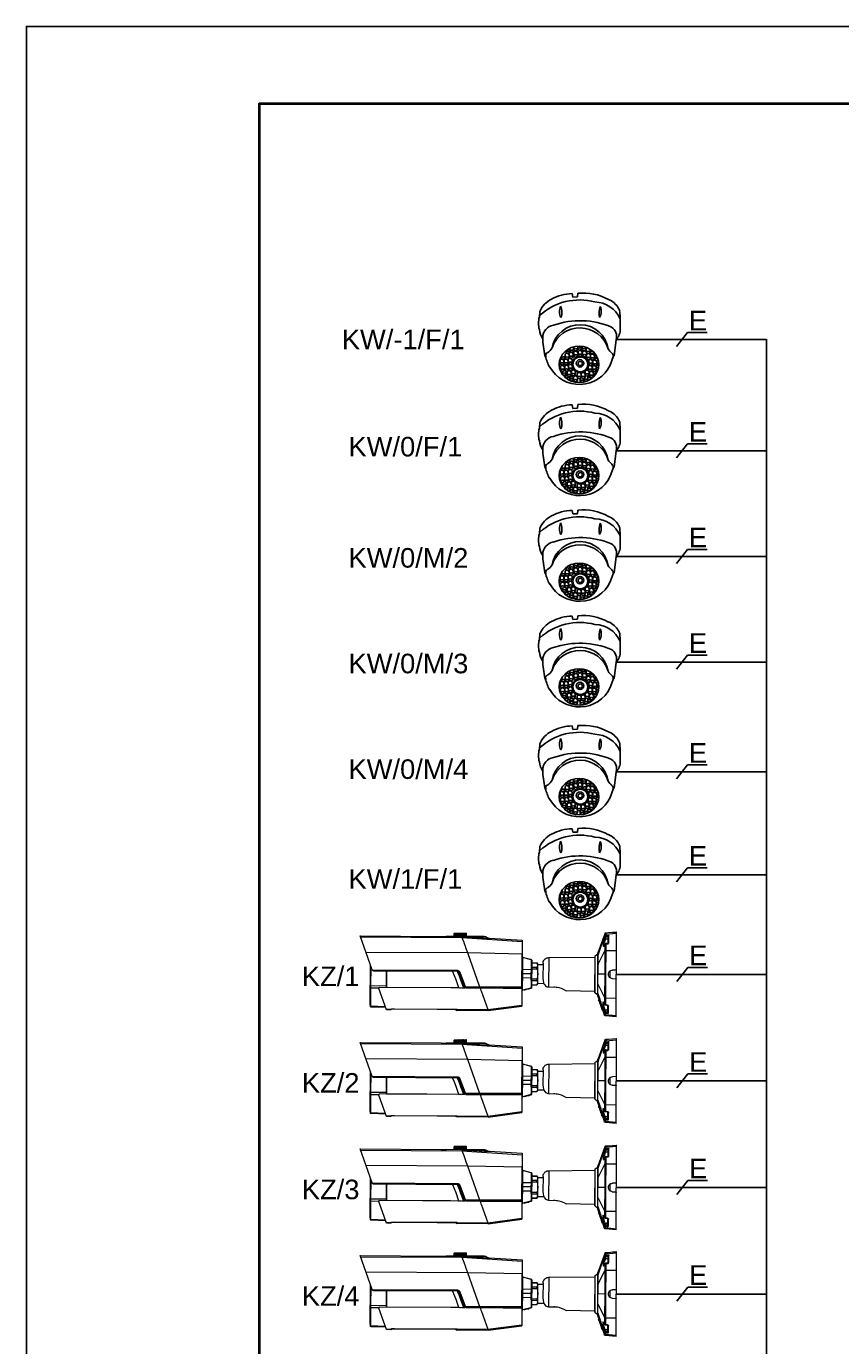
# Model space of a CAD drawing. Header units: millimetres. Extents: x 22250 to 51280, y -5012 to 7692.
# Tile 178 of 182: x 50230 to 50755, y 3758 to 4609. Entities that reach past the tile are written whole.
import ezdxf
from ezdxf.enums import TextEntityAlignment as Align

# ---------------------------------------------------------------- set-up
doc = ezdxf.new("R2010")
doc.units = ezdxf.units.MM
for name, color, linetype in [('00 CCTV IP - MIWI', 10, 'Continuous'), ('00 KD-SSWiN PROTAGE', 251, 'Continuous'), ('E_CCTV_BBW', 153, 'Continuous')]:
    doc.layers.add(name, color=color, linetype=linetype)
doc.styles.get("Standard").update_dxf_attribs({"font": 'arial.ttf'})

# ---------------------------------------------------------------- blocks, each defined once
blk = doc.blocks.new('bulet')
at = {"layer": '00 CCTV IP - MIWI', "lineweight": 0}
for points in [[(-93, -342), (-93, 342)], [(-90, 341), (-93, 342)], [(-7, 324), (-93, 332)], [(-61, 339), (-90, 341)], [(-28, 336), (-61, 339)], [(-7, 324), (-7, 313), (-22, 314), (-27, 314), (-30, 313), (-32, 311)], [(-7, 335), (-28, 336)], [(-7, 335), (-7, 325), (-7, 324)], [(55, 175), (0, 330), (0, 331), (-1, 332), (-2, 333), (-4, 334), (-5, 335), (-7, 335)], [(0, 320), (-3, 323), (-7, 325)], [(0, 319), (-3, 323), (-7, 324)], [(0, 330), (0, 319)], [(55, 155), (0, 320)], [(0, 319), (0, 308), (4, 294)], [(1122, 324), (1118, 322)], [(1118, 323), (1119, 323)], [(1120, 323), (1118, 322)], [(1118, 322), (1121, 323)], [(1118, 304), (1118, 322)], [(1118, 304), (1118, 322)], [(1118, 322), (1118, 322)], [(1118, 322), (1118, 322)], [(1120, 323), (1120, 323)], [(1120, 323), (1120, 323)], [(1121, 323), (1120, 322)], [(1120, 322), (1123, 323)], [(1120, 304), (1120, 322)], [(1121, 323), (1121, 323)], [(1121, 323), (1121, 323)], [(1212, 324), (1122, 324)], [(1123, 323), (1122, 322)], [(1122, 322), (1126, 323)], [(1122, 304), (1122, 322)], [(1123, 323), (1123, 323)], [(1123, 323), (1123, 323)], [(1126, 323), (1126, 323)], [(1126, 323), (1126, 322), (1126, 304), (1126, 303)], [(1126, 323), (1126, 322)], [(1126, 322), (1127, 322), (1129, 323)], [(1129, 323), (1130, 323)], [(1129, 303), (1129, 323)], [(1130, 323), (1130, 322)], [(1130, 322), (1132, 322), (1134, 323)], [(1130, 304), (1130, 322)], [(1134, 323), (1134, 323)], [(1134, 303), (1134, 323)], [(1134, 323), (1134, 322)], [(1134, 322), (1137, 322), (1139, 323)], [(1134, 304), (1134, 322)], [(1139, 323), (1140, 323)], [(1139, 303), (1139, 323)], [(1139, 303), (1139, 323)], [(1140, 323), (1139, 323)], [(1139, 323), (1141, 322), (1142, 322), (1145, 323)], [(1145, 323), (1145, 323)], [(1145, 303), (1145, 323)], [(1145, 303), (1145, 323)], [(1145, 323), (1145, 323)], [(1145, 323), (1146, 322), (1148, 322), (1150, 323)], [(1150, 323), (1151, 323)], [(1150, 303), (1150, 323)], [(1151, 303), (1151, 323)], [(1151, 323), (1153, 322), (1154, 322), (1157, 323)], [(1157, 323), (1158, 323)], [(1157, 303), (1157, 323)], [(1158, 303), (1158, 323)], [(1158, 323), (1160, 322), (1164, 323)], [(1164, 323), (1164, 323)], [(1164, 303), (1164, 323)], [(1164, 303), (1164, 323)], [(1164, 323), (1167, 322), (1170, 323)], [(1170, 323), (1171, 323)], [(1170, 303), (1170, 323)], [(1171, 303), (1171, 323)], [(1171, 323), (1174, 322), (1177, 323)], [(1177, 323), (1178, 323)], [(1177, 303), (1177, 323)], [(1178, 303), (1178, 323)], [(1178, 323), (1180, 322), (1182, 322), (1183, 323)], [(1183, 323), (1184, 323)], [(1183, 303), (1183, 323)], [(1184, 303), (1184, 323)], [(1184, 323), (1187, 322), (1188, 322), (1189, 323)], [(1189, 323), (1190, 323)], [(1189, 323), (1189, 323)], [(1189, 303), (1189, 323)], [(1190, 303), (1190, 323)], [(1190, 323), (1193, 322), (1194, 322), (1195, 323)], [(1195, 323), (1195, 323)], [(1195, 303), (1195, 323)], [(1195, 303), (1195, 323)], [(1195, 323), (1195, 323)], [(1195, 323), (1198, 322), (1200, 322)], [(1200, 323), (1201, 323)], [(1200, 322), (1200, 323)], [(1200, 304), (1200, 322)], [(1201, 303), (1201, 323)], [(1201, 323), (1203, 322), (1205, 322)], [(1205, 323), (1205, 323)], [(1205, 303), (1205, 323)], [(1205, 322), (1205, 323)], [(1205, 323), (1207, 322), (1209, 322)], [(1205, 304), (1205, 322)], [(1208, 323), (1209, 323)], [(1209, 322), (1208, 323)], [(1209, 303), (1209, 304), (1209, 322), (1209, 323)], [(1209, 323), (1212, 322)], [(1211, 323), (1212, 323)], [(1212, 322), (1211, 323)], [(1216, 322), (1212, 324)], [(1212, 323), (1212, 323)], [(1212, 323), (1214, 322)], [(1212, 304), (1212, 322)], [(1214, 323), (1215, 323)], [(1214, 323), (1214, 323)], [(1214, 323), (1214, 323)], [(1216, 322), (1214, 323)], [(1214, 322), (1214, 323)], [(1214, 323), (1216, 322)], [(1214, 304), (1214, 322)], [(1215, 323), (1215, 323)], [(1215, 323), (1216, 322), (1217, 322)], [(1216, 304), (1216, 322)], [(1217, 322), (1216, 322)], [(1217, 304), (1217, 322)], [(-32, 257), (-32, 311)], [(-32, 311), (-29, 310), (-27, 309), (-25, 306), (-25, 304)], [(-7, 245), (-22, 246), (-26, 247), (-29, 250), (-31, 253), (-32, 257)], [(-32, 257), (-28, 256), (-26, 255), (-25, 253)], [(-25, 253), (-25, 304)], [(-25, 304), (-23, 302)], [(-25, 286), (-23, 287)], [(-7, 250), (-22, 251), (-23, 252), (-23, 252), (-23, 252), (-24, 252), (-24, 252), (-24, 253), (-25, 253)], [(-22, 314), (-23, 303)], [(-23, 302), (-23, 303)], [(-23, 302), (-23, 251)], [(-23, 302), (-8, 301)], [(-3, 287), (-23, 287)], [(-23, 286), (-23, 286)], [(-22, 248), (-22, 251)], [(-22, 246), (-22, 248)], [(-7, 313), (-8, 301)], [(-8, 301), (-3, 304), (-1, 305), (0, 308), (-3, 312), (-7, 313)], [(-8, 301), (-3, 287)], [(-7, 250), (-5, 249), (-1, 247)], [(-7, 250), (-7, 245)], [(-7, 245), (-7, 191)], [(-6, 244), (-7, 244)], [(-6, 245), (-3, 244), (0, 243), (-1, 245)], [(4, 294), (4, 291), (2, 289), (-3, 287)], [(-3, 287), (5, 263), (8, 250), (8, 244), (8, 237), (7, 234), (6, 233)], [(-1, 245), (-2, 247)], [(5, 233), (4, 235), (3, 238), (-1, 245)], [(4, 233), (2, 238), (1, 240), (0, 241), (0, 243), (0, 191)], [(4, 294), (10, 275), (14, 256), (15, 245), (15, 236), (15, 231), (13, 226), (11, 225), (9, 226), (6, 230)], [(4, 233), (4, 235)], [(4, 233), (5, 232)], [(6, 231), (6, 231), (6, 232), (5, 233)], [(5, 233), (5, 231)], [(5, 233), (6, 233)], [(6, 231), (6, 230)], [(668, 252), (666, 252)], [(666, -116), (666, 252)], [(668, 241), (666, 241)], [(1153, 289), (668, 260)], [(931, 286), (668, 271)], [(668, 271), (668, 261)], [(668, 261), (668, 260)], [(668, 260), (668, 161)], [(961, 298), (961, 297), (960, 296), (959, 295), (957, 294), (956, 293), (954, 292), (953, 291), (950, 290), (949, 290), (947, 289), (945, 288), (943, 288), (941, 287), (939, 286), (936, 286), (934, 286), (932, 286), (931, 286)], [(1155, 296), (1015, 288), (973, 286), (931, 286)], [(976, 298), (961, 298)], [(970, 298), (961, 298)], [(970, 298), (980, 297)], [(976, 298), (1011, 298)], [(1015, 297), (1009, 297), (980, 297)], [(1015, 298), (1011, 298)], [(1015, 298), (1282, 297)], [(1156, 297), (1015, 297)], [(1015, 297), (1015, 288)], [(1138, 250), (1125, 211), (1123, 209), (1109, 168)], [(1122, 301), (1118, 304)], [(1118, 304), (1118, 304)], [(1120, 303), (1118, 304)], [(1118, 304), (1121, 303)], [(1118, 304), (1118, 304)], [(1119, 303), (1118, 303)], [(1121, 303), (1120, 304)], [(1120, 304), (1123, 303)], [(1120, 303), (1120, 303)], [(1120, 303), (1120, 303)], [(1121, 303), (1121, 303)], [(1121, 303), (1121, 303)], [(1123, 303), (1122, 304)], [(1122, 304), (1126, 303)], [(1212, 301), (1122, 301)], [(1123, 303), (1123, 303)], [(1123, 303), (1123, 303)], [(1126, 303), (1126, 304)], [(1126, 304), (1127, 304), (1129, 303)], [(1126, 303), (1126, 303)], [(1129, 303), (1130, 303)], [(1130, 303), (1130, 304)], [(1130, 304), (1132, 304), (1134, 303)], [(1134, 303), (1134, 304)], [(1134, 304), (1137, 304), (1139, 303)], [(1134, 303), (1134, 303)], [(1137, 301), (1137, 297)], [(1155, 296), (1153, 289), (1148, 277), (1139, 251), (1138, 250)], [(1139, 303), (1141, 304), (1142, 304), (1145, 303)], [(1139, 303), (1140, 303)], [(1140, 303), (1139, 303)], [(1145, 303), (1146, 304), (1148, 304), (1150, 303)], [(1145, 303), (1145, 303)], [(1145, 303), (1145, 303)], [(1150, 303), (1151, 303)], [(1151, 303), (1153, 304), (1154, 304), (1157, 303)], [(1972, 289), (1153, 289)], [(1155, 296), (1156, 297)], [(1157, 303), (1158, 303)], [(1158, 303), (1160, 304), (1164, 303)], [(1164, 303), (1167, 304), (1170, 303)], [(1164, 303), (1164, 303)], [(1170, 303), (1171, 303)], [(1171, 303), (1174, 304), (1177, 303)], [(1177, 303), (1178, 303)], [(1178, 303), (1180, 304), (1182, 304), (1183, 303)], [(1183, 303), (1184, 303)], [(1184, 303), (1187, 304), (1188, 304), (1189, 303)], [(1189, 303), (1190, 303)], [(1189, 303), (1189, 303)], [(1190, 303), (1193, 304), (1194, 304), (1195, 303)], [(1195, 303), (1198, 304), (1200, 304)], [(1195, 303), (1195, 303)], [(1195, 303), (1195, 303)], [(1198, 301), (1198, 297)], [(1200, 304), (1200, 303)], [(1200, 303), (1201, 303)], [(1201, 303), (1203, 304), (1205, 304)], [(1205, 304), (1205, 303)], [(1205, 303), (1207, 304), (1209, 304)], [(1205, 303), (1205, 303)], [(1209, 304), (1208, 303)], [(1208, 303), (1209, 303)], [(1209, 303), (1212, 304)], [(1212, 304), (1211, 303)], [(1211, 303), (1212, 303)], [(1216, 304), (1212, 301)], [(1212, 303), (1214, 304)], [(1212, 303), (1212, 303)], [(1216, 304), (1214, 303)], [(1214, 304), (1214, 303)], [(1214, 303), (1216, 304)], [(1214, 303), (1215, 303)], [(1214, 303), (1214, 303)], [(1214, 303), (1214, 303)], [(1215, 303), (1216, 304), (1217, 304)], [(1215, 303), (1215, 303)], [(1217, 304), (1216, 304)], [(1320, 298), (1282, 297)], [(1975, 298), (1320, 298)], [(1876, 25), (1975, 298)], [(-7, 191), (-93, 192)], [(-7, 191), (-7, 188), (-7, 0)], [(0, 191), (-7, 191)], [(0, 188), (-7, 188)], [(0, 191), (0, 0)], [(55, 81), (0, 188)], [(56, -174), (56, 174), (55, 175)], [(55, 155), (55, 158), (55, 161), (55, 167), (55, 169), (55, 175)], [(55, 81), (55, 86), (55, 149), (55, 154), (55, 155)], [(55, 155), (55, 154)], [(56, 174), (56, 174)], [(56, 166), (57, 164)], [(57, 164), (57, -164)], [(77, 149), (57, 164)], [(77, -149), (77, 149)], [(78, 148), (77, 149)], [(78, -148), (78, 148)], [(453, 132), (78, 139)], [(453, 132), (453, -105)], [(498, 86), (498, 93), (496, 100), (493, 107), (490, 113), (485, 118), (480, 123), (474, 126), (467, 130), (461, 131), (454, 132)], [(596, 118), (593, 116), (591, 113), (590, 110)], [(595, 113), (592, 111), (590, 106)], [(590, 110), (590, -111)], [(595, 113), (594, 93), (594, 73), (595, 33)], [(595, 113), (661, 132)], [(595, 113), (596, 118)], [(660, 132), (596, 118)], [(660, 132), (664, 134), (665, 137), (666, 140)], [(661, 34), (662, 83), (662, 107), (662, 120), (661, 132), (660, 132)], [(661, 132), (664, 134), (665, 136), (666, 139)], [(668, 160), (666, 160)], [(1109, 168), (668, 161)], [(668, -107), (668, 161)], [(1109, 168), (1009, -107)], [(1928, 168), (1109, 168)], [(-93, 39), (-92, 36), (-90, 35)], [(-90, 35), (-61, 34)], [(-61, -34), (-56, -33), (-50, -31), (-44, -29), (-39, -25), (-35, -20), (-32, -15), (-30, -9), (-29, -3), (-29, 3), (-30, 9), (-32, 15), (-35, 20), (-39, 25), (-44, 29), (-50, 31), (-56, 33), (-61, 34)], [(-40, 26), (-40, -26)], [(-7, 0), (-7, -188)], [(-7, 0), (56, 0)], [(55, -81), (55, -77), (55, 0), (55, 76), (55, 81)], [(55, 81), (55, 80)], [(498, 86), (498, -32)], [(540, 76), (498, 76)], [(540, -76), (540, 76), (548, 89)], [(546, 41), (542, 20), (541, 0), (542, -20), (546, -41)], [(547, 88), (544, 80), (543, 71), (544, 62), (547, 54)], [(546, 41), (548, 47), (547, 54)], [(590, 41), (546, 41)], [(548, 89), (547, 88)], [(590, 87), (547, 88)], [(590, 54), (547, 54)], [(590, 89), (548, 89)], [(590, -89), (590, 89)], [(595, 33), (592, 32), (590, 30)], [(595, 33), (661, 34)], [(595, 33), (596, 0)], [(660, 0), (661, 34)], [(666, 34), (666, 34), (661, 34)], [(668, 36), (668, -107)], [(1123, -107), (1165, 8), (1168, 14), (1173, 19), (1179, 22), (1186, 23)], [(1190, 15), (1188, 13), (1187, 11), (1175, -20), (1163, -52), (1139, -115), (1128, -115)], [(1128, -115), (1172, 5)], [(1165, 8), (1172, 5)], [(1186, 15), (1182, 14), (1177, 12), (1174, 9), (1172, 5)], [(1228, 15), (1214, -16), (1202, -49), (1180, -114)], [(1186, 23), (1875, 23)], [(1186, 23), (1186, 15)], [(1186, 15), (1862, 15)], [(1862, 15), (1866, 16), (1870, 18), (1874, 21), (1876, 25)], [(1885, -105), (1885, 50)], [(1889, -257), (1889, -253), (1889, 61), (1889, -271)], [(1891, 68), (1891, -261)], [(-90, -36), (-92, -37), (-93, -39)], [(-61, -34), (-90, -35)], [(0, 0), (0, -191)], [(55, -81), (0, -188)], [(55, -81), (55, -80)], [(55, -85), (55, -81)], [(55, -148), (55, -85)], [(498, -32), (497, -56), (494, -68), (490, -79), (484, -89), (476, -97), (470, -100), (465, -103), (459, -104), (453, -105), (391, -107), (381, -107), (370, -109), (350, -115), (330, -124), (311, -135)], [(401, -106), (403, -107)], [(403, -106), (403, -107)], [(403, -107), (410, -106)], [(540, -76), (491, -76)], [(540, -76), (548, -89)], [(546, -41), (548, -47), (547, -54), (544, -62), (543, -71), (544, -80), (547, -88), (548, -89)], [(590, -41), (546, -41)], [(590, -54), (547, -54)], [(590, -87), (547, -88)], [(590, -89), (548, -89)], [(590, 0), (666, 0)], [(595, -33), (592, -32), (590, -31)], [(595, -33), (594, -73), (594, -93), (595, -114)], [(596, 0), (595, -33)], [(595, -33), (661, -34)], [(661, -34), (660, 0)], [(661, -132), (662, -120), (662, -108), (662, -83), (661, -34)], [(666, -34), (661, -34)], [(666, -76), (665, -76)], [(1759, -105), (1885, -105)], [(1821, -123), (1885, -123), (1885, -105)], [(1885, -105), (1889, -105)], [(1891, -105), (1889, -105)], [(-7, -191), (-93, -192)], [(-7, -191), (-7, -245), (-22, -246), (-26, -248), (-29, -250), (-31, -253), (-32, -257)], [(-7, -188), (-7, -191)], [(0, -188), (-7, -188)], [(0, -191), (-7, -191)], [(0, -191), (0, -243)], [(34, -213), (33, -215)], [(34, -213), (35, -207), (38, -202)], [(37, -215), (39, -208), (42, -202)], [(38, -202), (42, -202)], [(40, -209), (39, -210), (38, -214)], [(55, -155), (39, -202)], [(42, -208), (40, -213), (39, -214), (40, -209)], [(41, -209), (40, -215)], [(40, -209), (40, -209)], [(41, -209), (41, -207)], [(42, -202), (42, -208)], [(43, -210), (42, -214)], [(45, -205), (43, -208)], [(44, -208), (43, -210)], [(45, -204), (55, -175)], [(49, -205), (45, -204)], [(45, -205), (45, -204)], [(45, -215), (49, -206)], [(49, -205), (46, -210)], [(47, -211), (46, -214)], [(49, -205), (49, -205)], [(55, -155), (55, -152), (55, -148)], [(55, -155), (55, -154)], [(55, -175), (55, -168), (55, -162), (55, -158), (55, -155)], [(57, -164), (56, -166)], [(77, -149), (57, -164)], [(77, -149), (78, -148)], [(78, -139), (311, -135)], [(595, -114), (592, -111), (590, -107)], [(590, -111), (591, -114), (593, -116), (596, -118)], [(595, -114), (661, -132)], [(595, -114), (596, -118)], [(596, -118), (607, -120), (607, -120), (609, -121), (609, -121)], [(607, -120), (610, -120), (611, -120), (612, -120), (614, -120)], [(611, -122), (610, -121)], [(611, -121), (612, -121)], [(622, -122), (611, -122)], [(616, -121), (612, -121)], [(612, -122), (612, -121)], [(639, -126), (637, -126), (636, -126), (634, -126), (633, -125), (632, -125), (630, -124), (617, -121), (614, -120)], [(630, -124), (630, -124)], [(630, -124), (646, -129), (652, -130), (652, -130)], [(639, -126), (641, -127)], [(649, -130), (645, -128), (641, -127)], [(649, -130), (650, -130)], [(650, -130), (651, -130), (652, -130)], [(652, -130), (660, -132)], [(652, -130), (652, -130)], [(652, -130), (652, -130)], [(666, -139), (665, -136), (663, -134), (660, -132)], [(660, -132), (661, -132)], [(666, -139), (665, -136), (664, -134), (661, -132)], [(668, -114), (666, -114)], [(667, -116), (1816, -116)], [(667, -116), (667, -117), (667, -118), (667, -127), (667, -130), (667, -231), (667, -235), (667, -238), (667, -252)], [(668, -107), (1131, -107)], [(668, -107), (668, -115)], [(668, -115), (1128, -115)], [(819, -116), (668, -116)], [(819, -115), (819, -116)], [(1120, -116), (1006, -116), (1005, -116), (819, -116)], [(1005, -116), (998, -137), (997, -140), (942, -290)], [(1005, -116), (1005, -116)], [(1009, -107), (1006, -115)], [(1120, -115), (1123, -107)], [(1151, -116), (1145, -115), (1139, -115)], [(1180, -114), (1172, -115), (1164, -116)], [(1759, -114), (1180, -114)], [(1758, -298), (1821, -125)], [(1821, -124), (1821, -122), (1821, -119), (1818, -117), (1816, -117)], [(1885, -275), (1885, -123)], [(1885, -123), (1889, -123)], [(1891, -122), (1889, -122)], [(-32, -257), (-28, -256), (-26, -255), (-25, -254)], [(-32, -311), (-32, -257)], [(-32, -311), (-29, -310), (-27, -309), (-25, -306), (-25, -304)], [(-7, -324), (-7, -313), (-22, -314), (-27, -314), (-30, -313), (-32, -311)], [(-25, -254), (-25, -253), (-25, -253), (-24, -253), (-24, -252), (-23, -252), (-23, -252), (-23, -252), (-22, -251)], [(-25, -304), (-25, -254)], [(-25, -286), (-23, -287)], [(-23, -302), (-25, -304)], [(-23, -252), (-23, -302)], [(-3, -287), (-23, -287)], [(-23, -287), (-23, -287)], [(-3, -287), (-8, -302), (-23, -302)], [(-23, -304), (-23, -303)], [(-22, -314), (-23, -304)], [(-22, -248), (-22, -246)], [(-22, -248), (-22, -251)], [(-22, -251), (-7, -250)], [(-8, -302), (-7, -313)], [(-7, -313), (-3, -312), (0, -308), (-1, -305), (-3, -304), (-8, -302)], [(-7, -245), (-6, -245)], [(-7, -245), (-7, -250)], [(-7, -250), (-4, -249), (-1, -247)], [(-1, -246), (0, -243), (-3, -244), (-6, -245)], [(5, -233), (7, -234), (8, -236), (8, -238), (8, -244), (8, -251), (5, -263), (-3, -287)], [(4, -294), (4, -291), (2, -290), (-3, -287)], [(-2, -247), (-1, -245)], [(6, -232), (6, -232), (5, -233), (4, -235), (1, -240), (-1, -246)], [(33, -222), (0, -320)], [(0, -243), (0, -241), (1, -240), (3, -237), (4, -235), (4, -233)], [(4, -294), (0, -308), (0, -319)], [(0, -330), (9, -303)], [(4, -233), (6, -230), (9, -226), (11, -225), (13, -226), (15, -231), (15, -236), (15, -246), (14, -256), (10, -275), (4, -294)], [(4, -233), (4, -235)], [(6, -232), (6, -231)], [(9, -303), (15, -288)], [(9, -303), (9, -303)], [(9, -303), (9, -303)], [(15, -287), (15, -286), (15, -284), (17, -281)], [(19, -286), (15, -287)], [(15, -288), (19, -287)], [(15, -288), (15, -287)], [(16, -281), (20, -270)], [(21, -281), (20, -284), (19, -286), (19, -287)], [(19, -287), (19, -286)], [(20, -270), (21, -267)], [(24, -270), (20, -270)], [(21, -267), (25, -267), (26, -266)], [(21, -267), (22, -266)], [(21, -281), (23, -275)], [(25, -257), (22, -265)], [(22, -266), (22, -264)], [(22, -266), (26, -266)], [(25, -269), (23, -275)], [(23, -275), (24, -270)], [(24, -254), (26, -248), (29, -237)], [(24, -254), (28, -254)], [(25, -267), (24, -270)], [(25, -257), (26, -254)], [(25, -267), (25, -267)], [(25, -269), (26, -267)], [(29, -257), (26, -266)], [(26, -266), (26, -267)], [(26, -267), (26, -267)], [(26, -267), (26, -267)], [(26, -267), (26, -267)], [(26, -267), (26, -267)], [(30, -256), (27, -266)], [(35, -237), (28, -254)], [(28, -254), (33, -237)], [(29, -237), (33, -222)], [(29, -237), (33, -237)], [(29, -257), (29, -256)], [(32, -249), (30, -256)], [(30, -255), (30, -256)], [(33, -216), (31, -222)], [(31, -222), (36, -222)], [(36, -239), (31, -251)], [(32, -252), (30, -255)], [(35, -241), (32, -249)], [(33, -237), (37, -222)], [(33, -222), (34, -222)], [(34, -237), (38, -224)], [(36, -219), (35, -222)], [(38, -234), (35, -241)], [(37, -216), (36, -219)], [(36, -220), (38, -220)], [(36, -220), (36, -222)], [(38, -234), (36, -239)], [(37, -216), (37, -218)], [(37, -218), (37, -220)], [(37, -223), (37, -222), (38, -221), (38, -220)], [(38, -218), (39, -214)], [(38, -214), (38, -216)], [(38, -220), (39, -218), (39, -215)], [(38, -220), (38, -218)], [(38, -220), (38, -221)], [(38, -221), (40, -221)], [(40, -228), (38, -234)], [(40, -229), (38, -233)], [(38, -233), (38, -234)], [(39, -214), (39, -214)], [(40, -221), (39, -224)], [(42, -223), (39, -228)], [(41, -214), (40, -218)], [(41, -225), (40, -229)], [(42, -223), (41, -225)], [(45, -215), (45, -216), (44, -217), (43, -219), (42, -221), (42, -222), (42, -223)], [(44, -218), (42, -222)], [(42, -222), (42, -222)], [(45, -214), (43, -218)], [(44, -217), (45, -215)], [(942, -290), (667, -252)], [(667, -252), (667, -260)], [(939, -298), (667, -260)], [(942, -290), (939, -298)], [(939, -298), (1189, -298)], [(1761, -290), (942, -290)], [(1202, -291), (1189, -298)], [(1189, -291), (1189, -298)], [(1189, -291), (1191, -291)], [(1191, -291), (1694, -291)], [(1694, -291), (1718, -292), (1724, -293)], [(1718, -292), (1724, -298)], [(1724, -293), (1724, -298)], [(1724, -298), (1759, -298)], [(1765, -279), (1885, -275)], [(1885, -266), (1768, -271)], [(1885, -266), (1888, -265), (1889, -263)], [(1885, -274), (1888, -273), (1889, -271)], [(1891, -253), (1889, -253)], [(1891, -261), (1889, -261)], [(-7, -324), (-93, -332)], [(-93, -342), (-7, -335)], [(0, -319), (-3, -323), (-7, -324)], [(0, -320), (-3, -323), (-7, -325)], [(-7, -324), (-7, -325), (-7, -335)], [(-7, -335), (-7, -335), (-5, -335), (-4, -334), (-2, -333), (-1, -332), (0, -331), (0, -330)], [(0, -319), (0, -330)]]:
    blk.add_lwpolyline(points, dxfattribs=at)
for points, knots in [([(1759, -116), (1759, -116), (1759, 15), (1759, 15), (1759, 15), (1759, -116), (1759, -116)], [0, 0, 0, 0, 1, 1, 1, 2, 2, 2, 2]), ([(610, -121), (610, -121), (609, -121), (609, -121), (609, -121), (610, -121), (610, -121), (610, -121), (611, -121), (611, -121)], [0, 0, 0, 0, 1, 1, 1, 2, 2, 2, 3, 3, 3, 3])]:
    blk.add_open_spline(points, degree=3, knots=knots, dxfattribs=at)
blk = doc.blocks.new('*U958')
blk.add_lwpolyline([(-21, 0), (0, 0), (0, 29.7), (-21, 29.7)], close=True)
at = {"lineweight": 40}
blk.add_lwpolyline([(-18, 1), (-1, 1), (-1, 28.7), (-18, 28.7)], close=True, dxfattribs=at)
blk = doc.blocks.new('1092-140')
at = {"layer": '00 CCTV IP - MIWI', "color": 2}
for p, q in [((-3.36, 23.08), (-3.68, 24.7)), ((-1.15, 24.83), (-1.26, 23.22)), ((-1.26, 23.22), (-3.36, 23.08)), ((-18.66, 14.02), (-18.47, 16.56)), ((18.2, 13.64), (18.01, 16.6)), ((18.2, 13.65), (18.24, 8.63)), ((-3.02, 0.35), (-3.03, -1.36)), ((-2.97, 0.38), (-2.97, -0.69)), ((-1.17, 0.67), (-1.18, -0.66)), ((-1.06, 0.68), (-1.06, -0.37)), ((0.74, 0.61), (0.73, -0.34)), ((0.85, 0.6), (0.85, -0.69)), ((2.65, 0.15), (2.65, -0.66)), ((2.77, 0.08), (2.77, -1.9)), ((16.33, 3.71), (15.46, -3.75)), ((-16.08, -4.17), (-16.15, -3.52)), ((-15.68, -4.38), (-16.08, -4.17)), ((-9.22, -5.71), (-9.22, -7.18)), ((-7.31, -5.71), (-7.31, -7.18)), ((-6.92, -3.03), (-6.92, -4.51)), ((-6.67, -1.56), (-6.67, -1.83)), ((-5.46, -5.39), (-5.46, -6.86)), ((-5.13, -3.36), (-5.13, -4.48)), ((-5.03, -2.63), (-5.03, -4.1)), ((-4.87, -0.33), (-4.88, -1.81)), ((-4.82, -0.31), (-4.82, -1.39)), ((-3.66, -5.71), (-3.67, -6.84)), ((-3.23, -2.95), (-3.23, -4.08)), ((-2.91, -2.08), (-2.91, -3.55)), ((-1.11, -2.4), (-1.12, -3.53)), ((-0.93, -1.76), (-0.93, -3.23)), ((0.87, -2.08), (0.86, -3.21)), ((0.98, -1.95), (0.98, -3.42)), ((2.78, -2.27), (2.77, -3.4)), ((2.83, -3.23), (2.83, -4.7)), ((3.85, -5.84), (3.85, -7.31)), ((4.56, -0.74), (4.56, -1.87)), ((4.63, -3.55), (4.62, -4.67)), ((4.68, -3.42), (4.68, -4.89)), ((6.48, -3.74), (6.47, -4.86)), ((14.97, -4.21), (13.72, -7.92)), ((-8.96, -8.58), (-8.96, -10.05)), ((-8.26, -11.8), (-8.26, -10.76)), ((-7.42, -6.03), (-7.43, -7.16)), ((-7.17, -8.9), (-7.17, -10.02)), ((-7.11, -8.51), (-7.11, -9.99)), ((-6.49, -11.8), (-6.49, -10.7)), ((-5.97, -11), (-5.97, -12.47)), ((-5.51, -6.03), (-5.51, -7.16)), ((-5.33, -8.13), (-5.33, -9.6)), ((-5.32, -8.83), (-5.32, -9.96)), ((-4.17, -11.32), (-4.18, -12.44)), ((-4.05, -10.68), (-4.05, -12.15)), ((-3.53, -8.45), (-3.54, -9.58)), ((-2.26, -11), (-2.26, -12.13)), ((-1.44, -11.82), (-1.44, -13.3)), ((0.41, -11.82), (0.41, -13.3)), ((2.26, -10.74), (2.26, -12.21)), ((3.66, -8.58), (3.66, -10.05)), ((4.05, -11.06), (4.05, -12.19)), ((4.23, -11.31), (4.23, -12.79)), ((5.46, -8.9), (5.45, -10.02)), ((5.51, -8.58), (5.51, -10.05)), ((5.65, -6.16), (5.64, -7.28)), ((5.76, -6.16), (5.76, -7.63)), ((6.03, -11.64), (6.02, -12.76)), ((7.3, -8.9), (7.3, -10.02)), ((7.56, -6.48), (7.55, -7.6)), ((-7.19, -13.1), (-7.19, -12.43)), ((-4.91, -14.41), (-4.91, -13.59)), ((-3.03, -13.35), (-3.03, -14.83)), ((-1.24, -13.68), (-1.24, -14.8)), ((-0.07, -15.08), (-0.07, -13.92)), ((0.36, -12.15), (0.35, -13.27)), ((1.72, -15.02), (1.72, -13.95)), ((2.2, -12.15), (2.2, -13.27)), ((3.52, -13.59), (3.52, -12.89)), ((3.55, -14.59), (3.55, -14.35))]:
    blk.add_line(p, q, dxfattribs=at)
for centre, radius in [((0.05, -7.62), 3.77), ((0.05, -7.62), 3.39), ((-0.12, -7.11), 1.71), ((0.01, -7.19), 0.985)]:
    blk.add_circle(centre, radius, dxfattribs=at)
for centre, radius, start, end in [((-3.33, 4.36), 20.34, 90.96763, 118.82664), ((1.33, 0.79), 24.17, 61.33623, 95.89708), ((-0.3, -5.29), 27.08, 74.98225, 132.52909), ((-8.33, 12.28), 11.01, 115.91007, 157.08613), ((-3.23, 16.48), 6.26, 156.27951, 206.02535), ((-14.75, 16.25), 6.41, 336.90966, 25.3952), ((6.44, 8.04), 12.83, 23.76761, 88.76571), ((17.24, 15.93), 8.68, 160.21907, 194.45072), ((4.32, 16.54), 5.29, 328.48341, 26.18637), ((9.44, 13.58), 9.11, 30.14549, 67.75649), ((14.96, 16.19), 3.08, 7.79528, 39.76035), ((-7.96, 11.14), 11.08, 164.9117, 195.04268), ((-0.09, -24.71), 37.04, 67.2461, 109.06161), ((-10.4, 8.94), 8.28, 184.48186, 215.74994), ((-11.27, 4.5), 5.88, 98.96773, 179.27659), ((-0.11, -2.48), 12.99, 8.81543, 169.20361), ((-0.15, -4.4), 13.46, 16.91086, 161.10818), ((11.74, 5.29), 4.85, 340.96041, 59.01435), ((12.01, 8.17), 6.21, 314.07226, 4.25577), ((31.3, 6.37), 48.48, 182.1279, 191.82433), ((-14.7, -3.4), 1.17, 106.7677, 205.043), ((-1.84, -1.63), 14.11, 189.22914, 210.95391), ((-17.59, 2.32), 5.27, 299.37501, 333.36132), ((-8.36, -6.1), 0.942, 4.16146, 155.5033), ((-7.81, -5.55), 1.41, 51.46384, 130.14263), ((-7.83, -4.28), 0.912, 191.78069, 349.82577), ((-6.45, -6.1), 0.942, 4.16146, 155.5033), ((-6.07, -3.42), 0.942, 4.16146, 155.5033), ((-6.01, -5.59), 1.41, 51.46384, 130.14263), ((-6.03, -4.32), 0.912, 191.78069, 349.82577), ((-5.76, -2.91), 1.41, 51.46384, 130.14263), ((-5.77, -1.65), 0.912, 191.78069, 349.82577), ((-4.6, -5.78), 0.942, 4.16146, 155.5033), ((-4.17, -3.02), 0.942, 4.16146, 155.5033), ((-4.11, -5.18), 1.41, 51.46384, 130.14263), ((-4.13, -3.92), 0.912, 191.78069, 349.82577), ((-3.91, -2.47), 1.41, 51.46384, 130.14263), ((-3.93, -1.2), 0.912, 191.78069, 349.82577), ((-2.06, -1.77), 1.41, 51.46384, 130.14263), ((-2.08, -0.5), 0.912, 191.78069, 349.82577), ((-2.05, -2.47), 0.942, 4.16146, 155.5033), ((-2, -4.63), 1.41, 51.46384, 130.14263), ((-2.01, -3.37), 0.912, 191.78069, 349.82577), ((-0.15, -1.45), 1.41, 51.46384, 130.14263), ((-0.16, -0.18), 0.912, 191.78069, 349.82577), ((-0.07, -2.15), 0.942, 4.16146, 155.5033), ((-0.02, -4.31), 1.41, 51.46384, 130.14263), ((-0.04, -3.05), 0.912, 191.78069, 349.82577), ((1.77, -1.77), 1.41, 51.46384, 130.14263), ((1.75, -0.5), 0.912, 191.78069, 349.82577), ((1.84, -2.34), 0.942, 4.16146, 155.5033), ((1.89, -4.5), 1.41, 51.46384, 130.14263), ((1.88, -3.24), 0.912, 191.78069, 349.82577), ((3.68, -2.98), 1.41, 51.46384, 130.14263), ((3.66, -1.71), 0.912, 191.78069, 349.82577), ((3.69, -3.62), 0.942, 4.16146, 155.5033), ((3.74, -5.78), 1.41, 51.46384, 130.14263), ((3.72, -4.51), 0.912, 191.78069, 349.82577), ((4.71, -6.23), 0.942, 4.16146, 155.5033), ((5.37, -3.2), 1.41, 51.46384, 130.14263), ((5.36, -1.93), 0.912, 191.78069, 349.82577), ((5.54, -3.81), 0.942, 4.16146, 155.5033), ((5.59, -5.97), 1.41, 51.46384, 130.14263), ((5.57, -4.7), 0.912, 191.78069, 349.82577), ((6.62, -6.55), 0.942, 4.16146, 155.5033), ((7.18, -5.65), 0.958, 41.72921, 140.25406), ((7.38, -4.79), 0.976, 194.7767, 330.36291), ((7.94, -5.73), 2.36, 105.76198, 128.66521), ((7.26, -3.82), 0.799, 184.69759, 301.55724), ((19.75, 4.13), 8.4, 213.34248, 231.07159), ((13.35, -3.68), 1.69, 343.90449, 48.79211), ((14.18, -2.85), 1.55, 297.94362, 325.43279), ((-0.33, -1.15), 15.59, 209.42117, 334.30362), ((-8.31, -8.26), 1.41, 51.46384, 130.14263), ((-8.32, -7), 0.912, 191.78069, 349.82577), ((-8.11, -8.97), 0.942, 4.16146, 155.5033), ((-8.05, -11.13), 1.41, 51.46384, 130.14263), ((-8.07, -9.86), 0.912, 191.78069, 349.82577), ((-7.35, -12.88), 1.41, 51.46384, 130.14263), ((-7.36, -11.61), 0.912, 191.78069, 349.82577), ((-6.39, -8.26), 1.41, 51.46384, 130.14263), ((-6.41, -7), 0.912, 191.78069, 349.82577), ((-6.26, -8.9), 0.942, 4.16146, 155.5033), ((-6.2, -11.07), 1.41, 51.46384, 130.14263), ((-6.22, -9.8), 0.912, 191.78069, 349.82577), ((-5.11, -11.39), 0.942, 4.16146, 155.5033), ((-4.55, -7.94), 1.41, 51.46384, 130.14263), ((-4.56, -6.68), 0.912, 191.78069, 349.82577), ((-4.47, -8.52), 0.942, 4.16146, 155.5033), ((-4.42, -10.68), 1.41, 51.46384, 130.14263), ((-4.44, -9.42), 0.912, 191.78069, 349.82577), ((-3.2, -11.07), 0.942, 4.16146, 155.5033), ((-3.14, -13.23), 1.41, 51.46384, 130.14263), ((-0.58, -12.21), 0.942, 4.16146, 155.5033), ((1.27, -12.21), 0.942, 4.16146, 155.5033), ((3.11, -11.13), 0.942, 4.16146, 155.5033), ((3.17, -13.29), 1.41, 51.46384, 130.14263), ((4.52, -8.97), 0.942, 4.16146, 155.5033), ((4.57, -11.13), 1.41, 51.46384, 130.14263), ((4.55, -9.86), 0.912, 191.78069, 349.82577), ((4.76, -8.39), 1.41, 51.46384, 130.14263), ((4.74, -7.12), 0.912, 191.78069, 349.82577), ((5.09, -11.71), 0.942, 4.16146, 155.5033), ((6.37, -8.97), 0.942, 4.16146, 155.5033), ((6.42, -11.13), 1.41, 51.46384, 130.14263), ((6.4, -9.86), 0.912, 191.78069, 349.82577), ((6.67, -8.71), 1.41, 51.46384, 130.14263), ((6.66, -7.44), 0.912, 191.78069, 349.82577), ((6.64, -11.65), 0.778, 34.06093, 148.14266), ((6.78, -11.18), 0.799, 184.69759, 301.55724), ((7.8, -8.67), 0.778, 34.06093, 148.14266), ((7.94, -8.2), 0.799, 184.69759, 301.55724), ((7.83, -9.39), 0.627, 175.41447, 295.52941), ((7.76, -9.57), 0.602, 24.86301, 157.74501), ((7.95, -7.08), 0.45, 7.96353, 175.25275), ((8.15, -7.08), 0.642, 176.52781, 296.16016), ((-6.31, -14.19), 1.41, 51.46384, 130.14263), ((-6.33, -12.92), 0.912, 191.78069, 349.82577), ((-5.06, -13.55), 1.41, 51.46384, 130.14263), ((-5.07, -12.28), 0.912, 191.78069, 349.82577), ((-4.03, -15.52), 1.41, 51.46384, 130.14263), ((-4.05, -14.26), 0.912, 191.78069, 349.82577), ((-3.97, -14.31), 1.41, 51.46384, 130.14263), ((-3.99, -13.04), 0.912, 191.78069, 349.82577), ((-3.16, -11.96), 0.912, 191.78069, 349.82577), ((-2.18, -13.74), 0.942, 4.16146, 155.5033), ((-2.12, -15.91), 1.41, 51.46384, 130.14263), ((-2.14, -14.64), 0.912, 191.78069, 349.82577), ((-0.53, -14.38), 1.41, 51.46384, 130.14263), ((-0.55, -13.11), 0.912, 191.78069, 349.82577), ((0.84, -16.16), 1.41, 51.46384, 130.14263), ((0.82, -14.9), 0.912, 191.78069, 349.82577), ((1.32, -14.38), 1.41, 51.46384, 130.14263), ((1.3, -13.11), 0.912, 191.78069, 349.82577), ((2.63, -15.68), 1.41, 51.46384, 130.14263), ((2.62, -14.41), 0.912, 191.78069, 349.82577), ((3.15, -12.03), 0.912, 191.78069, 349.82577), ((4.09, -14.89), 1.41, 51.46384, 130.14263), ((4.08, -13.62), 0.912, 191.78069, 349.82577), ((5.14, -13.87), 1.41, 51.46384, 130.14263), ((5.13, -12.6), 0.912, 191.78069, 349.82577)]:
    blk.add_arc(centre, radius, start, end, dxfattribs=at)
blk.add_ellipse((-0.56, -7.62), major_axis=(9.03, 0), ratio=0.920025, dxfattribs=at)
at = {"layer": '00 CCTV IP - MIWI'}
blk.add_attdef('NAZWA', text='', height=10, dxfattribs=at).set_placement((-0.97, 35), align=Align.MIDDLE_CENTER)

msp = doc.modelspace()

# ---------------------------------------------------------------- linework, layer by layer
at = {"layer": '00 CCTV IP - MIWI', "color": 6}
for p, q in [((50610.43, 4406.62), (50707.17, 4406.62)), ((50707.49, 4406.97), (50707.49, 3378.54)), ((50610.43, 4334.94), (50707.17, 4334.94)), ((50610.43, 4266.84), (50707.17, 4266.84)), ((50610.43, 4198.75), (50707.17, 4198.75)), ((50610.43, 4127.97), (50707.17, 4127.97)), ((50610.43, 4061.67), (50707.17, 4061.67)), ((50610.61, 3997.47), (50707.36, 3997.47)), ((50610.61, 3928.78), (50707.36, 3928.78)), ((50610.61, 3860.09), (50707.36, 3860.09)), ((50610.61, 3791.41), (50707.36, 3791.41))]:
    msp.add_line(p, q, dxfattribs=at)
at = {"layer": '00 KD-SSWiN PROTAGE', "color": 7}
for p, q in [((50649.41, 4402.12), (50656.54, 4411.11)), ((50656.54, 4411.11), (50669.15, 4411.11)), ((50649.41, 4330.45), (50656.54, 4339.43)), ((50656.54, 4339.43), (50669.15, 4339.43)), ((50649.41, 4262.35), (50656.54, 4271.34)), ((50656.54, 4271.34), (50669.15, 4271.34)), ((50649.41, 4194.26), (50656.54, 4203.24)), ((50656.54, 4203.24), (50669.15, 4203.24)), ((50649.41, 4123.48), (50656.54, 4132.46)), ((50656.54, 4132.46), (50669.15, 4132.46)), ((50649.41, 4057.17), (50656.54, 4066.16)), ((50656.54, 4066.16), (50669.15, 4066.16)), ((50649.59, 3992.98), (50656.73, 4001.96)), ((50656.73, 4001.96), (50669.34, 4001.96)), ((50649.59, 3924.29), (50656.73, 3933.27)), ((50656.73, 3933.27), (50669.34, 3933.27)), ((50649.59, 3855.6), (50656.73, 3864.59)), ((50656.73, 3864.59), (50669.34, 3864.59)), ((50649.59, 3786.91), (50656.73, 3795.9)), ((50656.73, 3795.9), (50669.34, 3795.9))]:
    msp.add_line(p, q, dxfattribs=at)

# ---------------------------------------------------------------- block references
at = {"xscale": 50, "yscale": 50, "zscale": 50}
msp.add_blockref('*U958', (51280.22, 3123.5), dxfattribs=at)
at = {"layer": '00 CCTV IP - MIWI', "xscale": 1.413289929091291, "yscale": 1.413289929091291, "zscale": 1.413289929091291}
for p in [(50587.35, 4401.38), (50587.35, 4329.7), (50587.35, 4261.6), (50587.35, 4193.51), (50587.35, 4122.73), (50587.35, 4056.43)]:
    msp.add_blockref('1092-140', p, dxfattribs=at)
at = {"layer": 'E_CCTV_BBW', "color": 3, "xscale": -0.07995725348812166, "yscale": 0.07995725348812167, "zscale": 0.07995725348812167, "rotation": 359.6578558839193}
for p in [(50603.15, 3997.53), (50603.15, 3928.84), (50603.15, 3860.16), (50603.15, 3791.47)]:
    msp.add_blockref('bulet', p, dxfattribs=at)

# ---------------------------------------------------------------- texts
at = {"layer": '00 KD-SSWiN PROTAGE', "color": 7, "attachment_point": 1}
for s, insert, char_height in [('{\\H5x;E}', (50657.36, 4425.17), 2.521), ('{\\H5x;KW/-1/F/1}', (50433.6, 4413.04), 2.5207), ('{\\H5x;E}', (50657.36, 4353.49), 2.521), ('{\\H5x;KW/0/F/1}', (50437.92, 4343.92), 2.5207), ('{\\H5x;E}', (50657.36, 4285.4), 2.521), ('{\\H5x;KW/0/M/2}', (50437.92, 4272.25), 2.5207), ('{\\H5x;E}', (50657.36, 4217.3), 2.521), ('{\\H5x;KW/0/M/3}', (50437.92, 4204.15), 2.5207), ('{\\H5x;E}', (50657.36, 4146.52), 2.521), ('{\\H5x;KW/0/M/4}', (50437.92, 4136.06), 2.5207), ('{\\H5x;E}', (50657.36, 4080.22), 2.521), ('{\\H5x;KW/1/F/1}', (50437.92, 4065.28), 2.5207), ('{\\H5x;E}', (50657.54, 4016.02), 2.521), ('{\\H5x;KZ/1}', (50407.82, 4002.54), 2.5207), ('{\\H5x;E}', (50657.54, 3947.33), 2.521), ('{\\H5x;KZ/2}', (50407.82, 3933.85), 2.5207), ('{\\H5x;E}', (50657.54, 3878.65), 2.521), ('{\\H5x;KZ/3}', (50407.82, 3865.17), 2.5207), ('{\\H5x;E}', (50657.54, 3809.96), 2.521), ('{\\H5x;KZ/4}', (50407.82, 3796.48), 2.5207)]:
    msp.add_mtext_dynamic_manual_height_columns(s, width=0.36, gutter_width=0.004, heights=[0], dxfattribs=dict(at, insert=insert, char_height=char_height))

doc.saveas('drawing.dxf')
